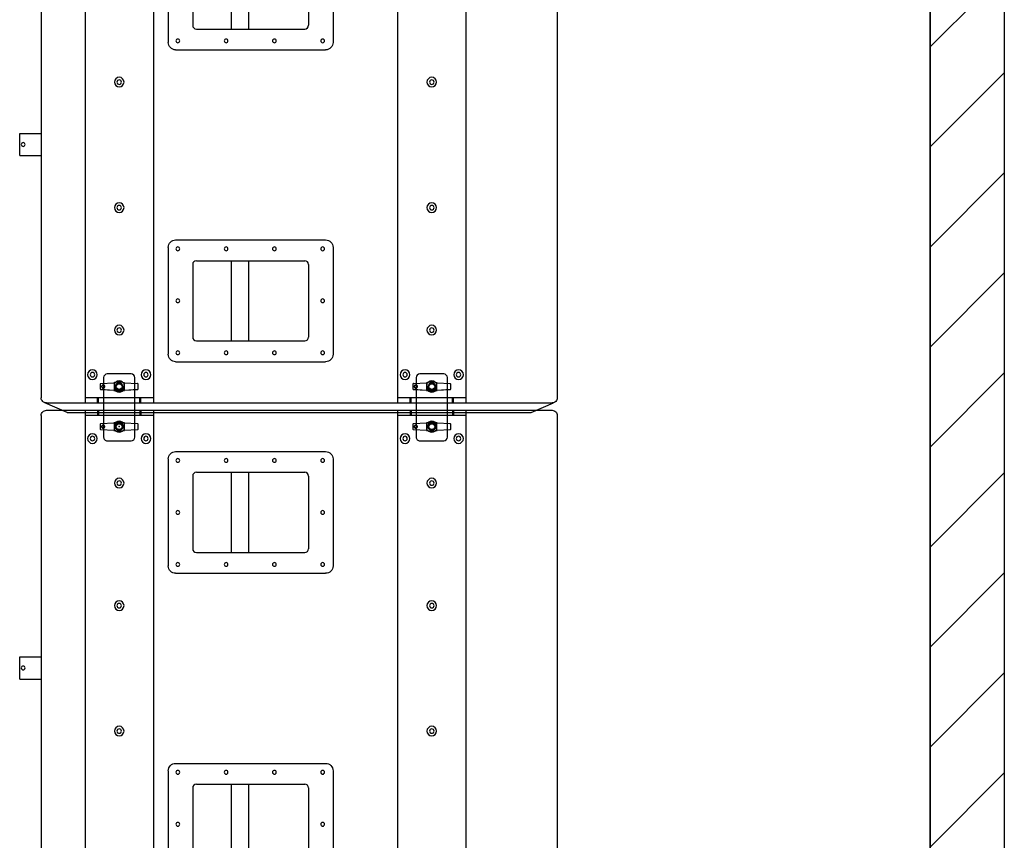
# Model space of a CAD drawing. Header units: millimetres. Extents: x 0 to 84100, y 0 to 59400.
# Tile 90 of 113: x 29910 to 30573, y 45494 to 46047. Entities that reach past the tile are written whole.
import ezdxf

# ---------------------------------------------------------------- set-up
doc = ezdxf.new("R2010")
doc.units = ezdxf.units.MM

# ---------------------------------------------------------------- blocks, each defined once
blk = doc.blocks.new('DV-PIN25 TOP')
at = {"linetype": 'Continuous'}
for p, q in [((-25.5, 3.1), (-25.5, -3.1)), ((-24.6, 4.1), (-7.1, 5.1)), ((-6.5, -4.9), (-6.5, 4.9)), ((-6.5, 4.8), (-6.5, -4.8)), ((6.5, 4.9), (6.5, -4.9)), ((6.5, -4.8), (6.5, 4.8)), ((7.1, 5.1), (24.6, 4.1)), ((25.5, -3.1), (25.5, 3.1)), ((-7.1, -5.1), (-24.6, -4.1)), ((24.6, -4.1), (7.1, -5.1))]:
    blk.add_line(p, q, dxfattribs=at)
for p, q in [((-25.5, 3.1), (-25.3, 3.1)), ((-25.3, -3.1), (-25.3, 3.1)), ((-7.1, 4.8), (-24.6, 3.8)), ((24.6, 3.8), (7.1, 4.8)), ((25.5, 3.1), (25.3, 3.1)), ((25.3, 3.1), (25.3, -3.1)), ((-25.5, -3.1), (-25.3, -3.1)), ((-24.6, -3.8), (-7.1, -4.8)), ((7.1, -4.8), (24.6, -3.8)), ((25.5, -3.1), (25.3, -3.1))]:
    blk.add_line(p, q, dxfattribs=at).dxf.unprotected_set("ltscale", 0)
for points in [[(-24.6, 4.1), (-24.6, 4), (-24.7, 4), (-24.7, 4), (-24.8, 4), (-24.9, 4), (-24.9, 4), (-25, 3.9), (-25, 3.9), (-25.1, 3.9), (-25.1, 3.8), (-25.2, 3.8), (-25.2, 3.7), (-25.3, 3.7), (-25.3, 3.6), (-25.3, 3.6), (-25.4, 3.5), (-25.4, 3.5), (-25.4, 3.4), (-25.4, 3.4), (-25.5, 3.3), (-25.5, 3.2), (-25.5, 3.2), (-25.5, 3.1), (-25.5, 3.1)], [(-19.4, 0), (-19.5, 0.4), (-19.6, 0.8), (-19.9, 1.3), (-20.3, 1.7), (-20.8, 2), (-21.3, 2.1), (-21.8, 2.1), (-22.3, 2), (-22.8, 1.7), (-23.1, 1.4), (-23.4, 1), (-23.6, 0.5), (-23.7, 0), (-23.6, -0.5), (-23.4, -1), (-23.1, -1.4), (-22.8, -1.7), (-22.3, -2), (-21.8, -2.1), (-21.3, -2.1), (-20.8, -2), (-20.3, -1.7), (-19.9, -1.3), (-19.6, -0.8), (-19.5, -0.4), (-19.4, 0)], [(-19.8, 0), (-19.8, -0.3), (-19.9, -0.8), (-20.2, -1.2), (-20.6, -1.5), (-21, -1.7), (-21.5, -1.7), (-21.9, -1.7), (-22.4, -1.5), (-22.7, -1.2), (-23, -0.9), (-23.2, -0.5), (-23.3, 0), (-23.2, 0.5), (-23, 0.9), (-22.7, 1.2), (-22.4, 1.5), (-21.9, 1.7), (-21.5, 1.7), (-21, 1.7), (-20.6, 1.5), (-20.2, 1.2), (-19.9, 0.8), (-19.8, 0.3), (-19.8, 0)], [(-6, 5.3), (-6, 5.3), (-6.1, 5.3), (-6.1, 5.2), (-6.2, 5.2), (-6.2, 5.2), (-6.2, 5.2), (-6.3, 5.2), (-6.3, 5.2), (-6.4, 5.2), (-6.4, 5.2), (-6.5, 5.1), (-6.5, 5.1), (-6.6, 5.1), (-6.6, 5.1), (-6.7, 5.1), (-6.7, 5.1), (-6.8, 5.1), (-6.8, 5.1), (-6.9, 5.1), (-6.9, 5.1), (-7, 5.1), (-7, 5.1), (-7.1, 5.1), (-7.1, 5.1)], [(-6.5, 4.9), (-6.4, 4.9), (-6.4, 4.9), (-6.4, 4.9), (-6.4, 5), (-6.4, 5), (-6.4, 5), (-6.4, 5), (-6.3, 5), (-6.3, 5), (-6.3, 5.1), (-6.3, 5.1), (-6.3, 5.1), (-6.2, 5.1), (-6.2, 5.1), (-6.2, 5.1), (-6.2, 5.2), (-6.1, 5.2), (-6.1, 5.2), (-6.1, 5.2), (-6.1, 5.2), (-6, 5.2), (-6, 5.2), (-6, 5.2), (-5.9, 5.3)], [(-6.5, 4.8), (-6.5, 4.8), (-6.5, 4.9), (-6.5, 4.9), (-6.5, 4.9), (-6.5, 4.9), (-6.5, 4.9), (-6.5, 4.9), (-6.5, 4.9), (-6.5, 4.9), (-6.5, 4.9), (-6.5, 4.9), (-6.5, 4.9), (-6.5, 4.9), (-6.5, 4.9), (-6.5, 4.9), (-6.5, 4.9), (-6.5, 4.9), (-6.5, 4.9), (-6.5, 4.9), (-6.5, 4.9), (-6.5, 4.9), (-6.5, 4.9), (-6.5, 4.9), (-6.5, 4.9)], [(-6, 5.3), (-6, 5.3), (-6, 5.3), (-6, 5.3), (-6, 5.3), (-6, 5.3), (-6, 5.3), (-6, 5.3), (-6, 5.3), (-6, 5.3), (-6, 5.3), (-6, 5.3), (-6, 5.3), (-6, 5.3), (-6, 5.3), (-6, 5.3), (-6, 5.3), (-6, 5.3), (-6, 5.3), (-6, 5.3), (-5.9, 5.3), (-5.9, 5.3), (-5.9, 5.3), (-5.9, 5.3), (-5.9, 5.3)], [(-5.9, 5.3), (-5.9, 5.3), (-5.9, 5.3), (-5.8, 5.3), (-5.8, 5.3), (-5.7, 5.3), (-5.7, 5.3), (-5.7, 5.4), (-5.6, 5.4), (-5.6, 5.4), (-5.5, 5.4), (-5.5, 5.4), (-5.5, 5.4), (-5.4, 5.4), (-5.4, 5.4), (-5.3, 5.5), (-5.3, 5.5), (-5.3, 5.5), (-5.2, 5.5), (-5.2, 5.5), (-5.2, 5.5), (-5.1, 5.5), (-5.1, 5.5), (-5.1, 5.5), (-5, 5.5)], [(5, 5.6), (5, 5.6), (5.1, 5.5), (5.1, 5.5), (5.1, 5.5), (5.2, 5.5), (5.2, 5.5), (5.2, 5.5), (5.3, 5.5), (5.3, 5.5), (5.4, 5.5), (5.4, 5.4), (5.4, 5.4), (5.5, 5.4), (5.5, 5.4), (5.6, 5.4), (5.6, 5.4), (5.6, 5.4), (5.7, 5.3), (5.7, 5.3), (5.8, 5.3), (5.8, 5.3), (5.9, 5.3), (5.9, 5.3), (5.9, 5.3)], [(5.9, 5.3), (6, 5.2), (6, 5.2), (6, 5.2), (6.1, 5.2), (6.1, 5.2), (6.1, 5.2), (6.2, 5.2), (6.2, 5.2), (6.2, 5.1), (6.2, 5.1), (6.3, 5.1), (6.3, 5.1), (6.3, 5.1), (6.3, 5.1), (6.3, 5), (6.4, 5), (6.4, 5), (6.4, 5), (6.4, 5), (6.4, 5), (6.5, 4.9), (6.5, 4.9), (6.5, 4.9), (6.5, 4.9)], [(6, 5.3), (6, 5.3), (6, 5.3), (6, 5.3), (6, 5.3), (6, 5.3), (6, 5.3), (6, 5.3), (6, 5.3), (6, 5.3), (6, 5.3), (6, 5.3), (6, 5.3), (6, 5.3), (6, 5.3), (6, 5.3), (6, 5.3), (6, 5.3), (6, 5.3), (6, 5.3), (6, 5.3), (6, 5.3), (6, 5.3), (5.9, 5.3), (5.9, 5.3)], [(7.1, 5.1), (7.1, 5.1), (7, 5.1), (7, 5.1), (6.9, 5.1), (6.9, 5.1), (6.8, 5.1), (6.8, 5.1), (6.7, 5.1), (6.7, 5.1), (6.6, 5.1), (6.6, 5.1), (6.5, 5.1), (6.5, 5.1), (6.4, 5.2), (6.4, 5.2), (6.3, 5.2), (6.3, 5.2), (6.3, 5.2), (6.2, 5.2), (6.2, 5.2), (6.1, 5.2), (6.1, 5.2), (6, 5.3), (6, 5.3)], [(6.5, 4.9), (6.5, 4.9), (6.5, 4.9), (6.5, 4.9), (6.5, 4.9), (6.5, 4.9), (6.5, 4.9), (6.5, 4.9), (6.5, 4.9), (6.5, 4.9), (6.5, 4.9), (6.5, 4.9), (6.5, 4.9), (6.5, 4.9), (6.5, 4.9), (6.5, 4.9), (6.5, 4.9), (6.5, 4.9), (6.5, 4.8), (6.5, 4.8), (6.5, 4.8), (6.5, 4.8), (6.5, 4.8), (6.5, 4.8), (6.5, 4.8)], [(25.5, 3.1), (25.5, 3.1), (25.5, 3.2), (25.5, 3.2), (25.5, 3.3), (25.4, 3.4), (25.4, 3.4), (25.4, 3.5), (25.4, 3.5), (25.3, 3.6), (25.3, 3.6), (25.3, 3.7), (25.2, 3.7), (25.2, 3.8), (25.1, 3.8), (25.1, 3.9), (25, 3.9), (25, 3.9), (24.9, 4), (24.9, 4), (24.8, 4), (24.7, 4), (24.7, 4), (24.6, 4), (24.6, 4.1)], [(-25.5, -3.1), (-25.5, -3.1), (-25.5, -3.2), (-25.5, -3.2), (-25.5, -3.3), (-25.4, -3.4), (-25.4, -3.4), (-25.4, -3.5), (-25.4, -3.5), (-25.3, -3.6), (-25.3, -3.7), (-25.3, -3.7), (-25.2, -3.7), (-25.2, -3.8), (-25.1, -3.8), (-25.1, -3.9), (-25, -3.9), (-25, -3.9), (-24.9, -4), (-24.9, -4), (-24.8, -4), (-24.7, -4), (-24.7, -4), (-24.6, -4), (-24.6, -4.1)], [(-7.1, -5.1), (-7.1, -5.1), (-7, -5.1), (-7, -5.1), (-6.9, -5.1), (-6.9, -5.1), (-6.8, -5.1), (-6.8, -5.1), (-6.7, -5.1), (-6.7, -5.1), (-6.6, -5.1), (-6.6, -5.1), (-6.5, -5.1), (-6.5, -5.1), (-6.4, -5.2), (-6.4, -5.2), (-6.3, -5.2), (-6.3, -5.2), (-6.2, -5.2), (-6.2, -5.2), (-6.1, -5.2), (-6.1, -5.2), (-6, -5.3), (-6, -5.3), (-6, -5.3)], [(-6.5, -4.9), (-6.5, -4.9), (-6.5, -4.9), (-6.5, -4.9), (-6.5, -4.9), (-6.5, -4.9), (-6.5, -4.9), (-6.5, -4.9), (-6.5, -4.9), (-6.5, -4.9), (-6.5, -4.9), (-6.5, -4.9), (-6.5, -4.9), (-6.5, -4.9), (-6.5, -4.9), (-6.5, -4.9), (-6.5, -4.9), (-6.5, -4.9), (-6.5, -4.9), (-6.5, -4.9), (-6.5, -4.9), (-6.5, -4.9), (-6.5, -4.9), (-6.5, -4.8), (-6.5, -4.8)], [(-5.9, -5.3), (-6, -5.3), (-6, -5.2), (-6, -5.2), (-6, -5.2), (-6.1, -5.2), (-6.1, -5.2), (-6.1, -5.2), (-6.2, -5.2), (-6.2, -5.1), (-6.2, -5.1), (-6.2, -5.1), (-6.2, -5.1), (-6.3, -5.1), (-6.3, -5.1), (-6.3, -5.1), (-6.3, -5), (-6.4, -5), (-6.4, -5), (-6.4, -5), (-6.4, -5), (-6.4, -4.9), (-6.4, -4.9), (-6.4, -4.9), (-6.5, -4.9)], [(-5.9, -5.3), (-5.9, -5.3), (-5.9, -5.3), (-5.9, -5.3), (-5.9, -5.3), (-5.9, -5.3), (-5.9, -5.3), (-5.9, -5.3), (-5.9, -5.3), (-5.9, -5.3), (-5.9, -5.3), (-5.9, -5.3), (-5.9, -5.3), (-5.9, -5.3), (-5.9, -5.3), (-5.9, -5.3), (-5.9, -5.3), (-6, -5.3), (-6, -5.3), (-6, -5.3), (-6, -5.3), (-6, -5.3), (-6, -5.3), (-6, -5.3), (-6, -5.3)], [(-5, -5.5), (-5, -5.5), (-5.1, -5.5), (-5.1, -5.5), (-5.1, -5.5), (-5.2, -5.5), (-5.2, -5.5), (-5.2, -5.5), (-5.3, -5.5), (-5.3, -5.5), (-5.4, -5.4), (-5.4, -5.4), (-5.4, -5.4), (-5.5, -5.4), (-5.5, -5.4), (-5.6, -5.4), (-5.6, -5.4), (-5.6, -5.4), (-5.7, -5.3), (-5.7, -5.3), (-5.8, -5.3), (-5.8, -5.3), (-5.8, -5.3), (-5.9, -5.3), (-5.9, -5.3)], [(5.9, -5.3), (5.9, -5.3), (5.9, -5.3), (5.8, -5.3), (5.8, -5.3), (5.7, -5.3), (5.7, -5.3), (5.6, -5.4), (5.6, -5.4), (5.6, -5.4), (5.5, -5.4), (5.5, -5.4), (5.4, -5.4), (5.4, -5.4), (5.4, -5.5), (5.3, -5.5), (5.3, -5.5), (5.2, -5.5), (5.2, -5.5), (5.2, -5.5), (5.1, -5.5), (5.1, -5.5), (5.1, -5.5), (5, -5.6), (5, -5.6)], [(6.5, -4.9), (6.5, -4.9), (6.5, -4.9), (6.5, -4.9), (6.4, -5), (6.4, -5), (6.4, -5), (6.4, -5), (6.4, -5), (6.3, -5.1), (6.3, -5.1), (6.3, -5.1), (6.3, -5.1), (6.3, -5.1), (6.2, -5.1), (6.2, -5.1), (6.2, -5.2), (6.1, -5.2), (6.1, -5.2), (6.1, -5.2), (6.1, -5.2), (6, -5.2), (6, -5.2), (6, -5.3), (5.9, -5.3)], [(5.9, -5.3), (5.9, -5.3), (5.9, -5.3), (5.9, -5.3), (5.9, -5.3), (5.9, -5.3), (5.9, -5.3), (5.9, -5.3), (5.9, -5.3), (5.9, -5.3), (5.9, -5.3), (5.9, -5.3), (5.9, -5.3), (5.9, -5.3), (5.9, -5.3), (6, -5.3), (6, -5.3), (6, -5.3), (6, -5.3), (6, -5.3), (6, -5.3), (6, -5.3), (6, -5.3), (6, -5.3), (6, -5.3)], [(6, -5.3), (6, -5.3), (6.1, -5.3), (6.1, -5.2), (6.1, -5.2), (6.2, -5.2), (6.2, -5.2), (6.3, -5.2), (6.3, -5.2), (6.4, -5.2), (6.4, -5.2), (6.5, -5.1), (6.5, -5.1), (6.6, -5.1), (6.6, -5.1), (6.7, -5.1), (6.7, -5.1), (6.8, -5.1), (6.8, -5.1), (6.9, -5.1), (6.9, -5.1), (7, -5.1), (7, -5.1), (7.1, -5.1), (7.1, -5.1)], [(6.5, -4.8), (6.5, -4.8), (6.5, -4.8), (6.5, -4.8), (6.5, -4.8), (6.5, -4.8), (6.5, -4.8), (6.5, -4.9), (6.5, -4.9), (6.5, -4.9), (6.5, -4.9), (6.5, -4.9), (6.5, -4.9), (6.5, -4.9), (6.5, -4.9), (6.5, -4.9), (6.5, -4.9), (6.5, -4.9), (6.5, -4.9), (6.5, -4.9), (6.5, -4.9), (6.5, -4.9), (6.5, -4.9), (6.5, -4.9), (6.5, -4.9)], [(24.6, -4.1), (24.6, -4), (24.7, -4), (24.7, -4), (24.8, -4), (24.9, -4), (24.9, -4), (25, -3.9), (25, -3.9), (25.1, -3.9), (25.1, -3.8), (25.2, -3.8), (25.2, -3.7), (25.3, -3.7), (25.3, -3.7), (25.3, -3.6), (25.4, -3.5), (25.4, -3.5), (25.4, -3.4), (25.4, -3.4), (25.5, -3.3), (25.5, -3.2), (25.5, -3.2), (25.5, -3.1), (25.5, -3.1)]]:
    blk.add_lwpolyline(points, dxfattribs=at)
for points in [[(-25.3, 3.1), (-25.3, 3.1), (-25.3, 3.1), (-25.3, 3.2), (-25.2, 3.2), (-25.2, 3.3), (-25.2, 3.3), (-25.2, 3.4), (-25.2, 3.4), (-25.2, 3.4), (-25.1, 3.5), (-25.1, 3.5), (-25.1, 3.5), (-25, 3.6), (-25, 3.6), (-25, 3.6), (-24.9, 3.6), (-24.9, 3.7), (-24.9, 3.7), (-24.8, 3.7), (-24.8, 3.7), (-24.7, 3.7), (-24.7, 3.7), (-24.6, 3.8), (-24.6, 3.8)], [(-19.4, 0), (-19.5, 0), (-19.5, 0), (-19.5, 0), (-19.5, 0), (-19.5, 0), (-19.5, 0), (-19.5, 0), (-19.5, 0), (-19.6, 0), (-19.6, 0), (-19.6, 0), (-19.6, 0), (-19.6, 0), (-19.6, 0), (-19.6, 0), (-19.6, 0), (-19.7, 0), (-19.7, 0), (-19.7, 0), (-19.7, 0), (-19.7, 0), (-19.7, 0), (-19.7, 0), (-19.8, 0)], [(-7.1, 4.8), (-7.1, 4.8), (-7.1, 4.8), (-7, 4.8), (-7, 4.8), (-7, 4.8), (-7, 4.8), (-6.9, 4.8), (-6.9, 4.8), (-6.9, 4.8), (-6.9, 4.8), (-6.8, 4.8), (-6.8, 4.8), (-6.8, 4.8), (-6.7, 4.8), (-6.7, 4.8), (-6.7, 4.8), (-6.7, 4.8), (-6.6, 4.8), (-6.6, 4.8), (-6.6, 4.8), (-6.6, 4.8), (-6.5, 4.8), (-6.5, 4.8), (-6.5, 4.8)], [(6.5, 4.8), (6.5, 4.8), (6.6, 4.8), (6.6, 4.8), (6.6, 4.8), (6.6, 4.8), (6.7, 4.8), (6.7, 4.8), (6.7, 4.8), (6.7, 4.8), (6.8, 4.8), (6.8, 4.8), (6.8, 4.8), (6.8, 4.8), (6.9, 4.8), (6.9, 4.8), (6.9, 4.8), (6.9, 4.8), (7, 4.8), (7, 4.8), (7, 4.8), (7.1, 4.8), (7.1, 4.8), (7.1, 4.8), (7.1, 4.8)], [(24.6, 3.8), (24.6, 3.8), (24.7, 3.7), (24.7, 3.7), (24.8, 3.7), (24.8, 3.7), (24.9, 3.7), (24.9, 3.7), (24.9, 3.6), (25, 3.6), (25, 3.6), (25, 3.6), (25.1, 3.5), (25.1, 3.5), (25.1, 3.5), (25.2, 3.4), (25.2, 3.4), (25.2, 3.4), (25.2, 3.3), (25.2, 3.3), (25.2, 3.2), (25.3, 3.2), (25.3, 3.1), (25.3, 3.1), (25.3, 3.1)], [(-24.6, -3.8), (-24.6, -3.8), (-24.7, -3.7), (-24.7, -3.7), (-24.8, -3.7), (-24.8, -3.7), (-24.9, -3.7), (-24.9, -3.7), (-24.9, -3.7), (-25, -3.6), (-25, -3.6), (-25, -3.6), (-25.1, -3.5), (-25.1, -3.5), (-25.1, -3.5), (-25.2, -3.4), (-25.2, -3.4), (-25.2, -3.4), (-25.2, -3.3), (-25.2, -3.3), (-25.2, -3.2), (-25.3, -3.2), (-25.3, -3.1), (-25.3, -3.1), (-25.3, -3.1)], [(-6.5, -4.8), (-6.5, -4.8), (-6.5, -4.8), (-6.6, -4.8), (-6.6, -4.8), (-6.6, -4.8), (-6.6, -4.8), (-6.7, -4.8), (-6.7, -4.8), (-6.7, -4.8), (-6.7, -4.8), (-6.8, -4.8), (-6.8, -4.8), (-6.8, -4.8), (-6.9, -4.8), (-6.9, -4.8), (-6.9, -4.8), (-6.9, -4.8), (-7, -4.8), (-7, -4.8), (-7, -4.8), (-7, -4.8), (-7.1, -4.8), (-7.1, -4.8), (-7.1, -4.8)], [(7.1, -4.8), (7.1, -4.8), (7.1, -4.8), (7.1, -4.8), (7, -4.8), (7, -4.8), (7, -4.8), (6.9, -4.8), (6.9, -4.8), (6.9, -4.8), (6.9, -4.8), (6.8, -4.8), (6.8, -4.8), (6.8, -4.8), (6.8, -4.8), (6.7, -4.8), (6.7, -4.8), (6.7, -4.8), (6.7, -4.8), (6.6, -4.8), (6.6, -4.8), (6.6, -4.8), (6.6, -4.8), (6.5, -4.8), (6.5, -4.8)], [(25.3, -3.1), (25.3, -3.1), (25.3, -3.1), (25.3, -3.2), (25.2, -3.2), (25.2, -3.3), (25.2, -3.3), (25.2, -3.4), (25.2, -3.4), (25.2, -3.4), (25.1, -3.5), (25.1, -3.5), (25.1, -3.5), (25, -3.6), (25, -3.6), (25, -3.6), (24.9, -3.7), (24.9, -3.7), (24.9, -3.7), (24.8, -3.7), (24.8, -3.7), (24.7, -3.7), (24.7, -3.7), (24.6, -3.8), (24.6, -3.8)]]:
    blk.add_lwpolyline(points, dxfattribs=at).dxf.unprotected_set("ltscale", 0)
blk.add_circle((0, 0), 4.4, dxfattribs=at)
blk.add_circle((0, 0), 3.9, dxfattribs=at).dxf.unprotected_set("ltscale", 0)
for centre, radius, start, end in [((-7.4, 10.1), 5, 286.9511, 306.3999), ((0, -15.5), 21.6, 76.6974, 103.5126), ((0, 0), 7.5, 53.6001, 126.3999), ((7.4, 10.1), 5, 233.6001, 253.1195), ((-7.4, -10.1), 5, 53.6001, 72.9302), ((0, 15.5), 21.6, 256.5256, 283.2663), ((0, 0), 7.5, 233.6001, 306.3999), ((7.4, -10.1), 5, 106.9997, 126.3999)]:
    blk.add_arc(centre, radius, start, end, dxfattribs=at)
for centre, radius, start, end in [((-7.4, 10.3), 5.3, 296.7477, 306.3999), ((0, 0.2), 7.2, 53.6001, 126.3999), ((7.4, 10.3), 5.3, 233.6001, 242.8141), ((-7.4, -10.3), 5.3, 53.6001, 63.0825), ((0, -0.2), 7.2, 233.6001, 306.3999), ((7.4, -10.3), 5.3, 117.3482, 126.3999)]:
    blk.add_arc(centre, radius, start, end, dxfattribs=at).dxf.unprotected_set("ltscale", 0)
for centre, major_axis, ratio, start_param, end_param in [((-24.5, 3.8), (-0.017, 0.299), 0.204393, 0, 1.558898), ((-7.1, 4.8), (-0.017, 0.299), 0.059214, 0, 1.567349), ((-4.3, 5.8), (-0.178, 0.241), 0.510327, 5.317856, 6.283185), ((4.3, 5.8), (0.178, 0.241), 0.510327, 0, 0.965329), ((7.1, 4.8), (0.017, 0.299), 0.059203, 4.715836, 6.283185), ((24.5, 3.8), (0.017, 0.299), 0.204379, 4.724287, 6.283185), ((-24.5, -3.8), (-0.017, -0.299), 0.204393, 4.724288, 6.283185), ((-7.1, -4.8), (-0.017, -0.299), 0.059214, 4.715836, 6.283185), ((-4.3, -5.8), (-0.178, -0.241), 0.510327, 0, 0.965329), ((4.3, -5.8), (0.178, -0.241), 0.510327, 5.317856, 6.283185), ((7.1, -4.8), (0.017, -0.299), 0.059203, 0, 1.56735), ((24.5, -3.8), (0.017, -0.299), 0.204379, 0, 1.558898)]:
    blk.add_ellipse(centre, major_axis=major_axis, ratio=ratio, start_param=start_param, end_param=end_param, dxfattribs=at).dxf.unprotected_set("ltscale", 0)
blk = doc.blocks.new('DV-ANGLESS')
at = {"linetype": 'Continuous'}
for p, q in [((-17, 16), (-17, -16)), ((68, 21), (-12, 21)), ((73, -16), (73, 16)), ((0, 5), (2, 5)), ((52, 5), (54, 5)), ((2, -5), (0, -5)), ((54, -5), (52, -5)), ((-12, -21), (68, -21))]:
    blk.add_line(p, q, dxfattribs=at)
for centre, start, end in [((-12, 16), 90, 180), ((68, 16), 0, 90), ((0, 0), 90, 270), ((2, 0), 270, 90), ((52, 0), 90, 270), ((54, 0), 270, 90), ((-12, -16), 180, 270), ((68, -16), 270, 0)]:
    blk.add_arc(centre, 5, start, end, dxfattribs=at)
blk = doc.blocks.new('DV-SUB SIDE')
for p, q in [((-104.99979, 719.99856), (-104.99979, 38.999922)), ((-97.999804, 726.998546), (582.998834, 726.998546)), ((-45.999908, 726.998546), (-45.999908, 31.999936)), ((45.999908, 719.99856), (-45.999908, 719.99856)), ((-28.999942, 726.998546), (-28.999942, 719.99856)), ((-27.999944, 726.998546), (-27.999944, 719.99856)), ((27.999944, 726.998546), (27.999944, 719.99856)), ((28.999942, 726.998546), (28.999942, 719.99856)), ((45.999908, 726.998546), (45.999908, 31.999936)), ((374.99925, 726.998546), (374.99925, 31.999936)), ((466.999066, 719.99856), (374.99925, 719.99856)), ((391.999216, 726.998546), (391.999216, 719.99856)), ((392.999214, 726.998546), (392.999214, 719.99856)), ((448.999102, 726.998546), (448.999102, 719.99856)), ((449.9991, 726.998546), (449.9991, 719.99856)), ((466.999066, 726.998546), (466.999066, 31.999936)), ((589.99882, 719.99856), (589.99882, 38.999922)), ((75.999848, 671.498657), (277.999444, 671.498657)), ((65.999868, 661.498677), (65.999868, 517.498965)), ((287.999424, 661.498677), (287.999424, 517.498965)), ((98.999802, 638.498713), (98.999802, 540.498929)), ((103.999802, 643.498713), (249.99949, 643.498713)), ((150.999698, 643.498713), (150.999698, 535.498929)), ((173.999652, 643.498713), (173.999652, 535.498929)), ((254.99949, 638.498713), (254.99949, 540.498929)), ((103.999802, 535.498929), (249.99949, 535.498929)), ((75.999848, 507.498985), (277.999444, 507.498985)), ((-133.999732, 364.99927), (-133.999732, 394.99921)), ((-133.999732, 394.99921), (-104.99979, 394.99921)), ((-133.999732, 364.99927), (-104.99979, 364.99927)), ((65.999868, 241.499517), (65.999868, 97.499805)), ((75.999848, 251.499497), (277.999444, 251.499497)), ((287.999424, 241.499517), (287.999424, 97.499805)), ((98.999802, 218.499553), (98.999802, 120.499769)), ((103.999802, 223.499553), (249.99949, 223.499553)), ((150.999698, 223.499553), (150.999698, 115.499769)), ((173.999652, 223.499553), (173.999652, 115.499769)), ((254.99949, 218.499553), (254.99949, 120.499769)), ((103.999802, 115.499769), (249.99949, 115.499769)), ((75.999848, 87.499825), (277.999444, 87.499825)), ((-69.99986, 18.999962), (-99.9998, 32.291731)), ((-97.999804, 31.999936), (582.998834, 31.999936)), ((45.999908, 38.999922), (-45.999908, 38.999922)), ((-28.999942, 31.999936), (-28.999942, 38.999922)), ((-27.999944, 31.999936), (-27.999944, 38.999922)), ((27.999944, 31.999936), (27.999944, 38.999922)), ((28.999942, 31.999936), (28.999942, 38.999922)), ((466.999066, 38.999922), (374.99925, 38.999922)), ((391.999216, 31.999936), (391.999216, 38.999922)), ((392.999214, 31.999936), (392.999214, 38.999922)), ((448.999102, 31.999936), (448.999102, 38.999922)), ((449.9991, 31.999936), (449.9991, 38.999922)), ((554.99889, 18.999962), (584.99883, 32.291731)), ((-69.99986, 18.999962), (554.99889, 18.999962))]:
    blk.add_line(p, q)
for centre, start, end in [((103.999802, 638.498713), 90, 180), ((249.99949, 638.498713), 0, 90), ((103.999802, 540.498929), 180, 270), ((249.99949, 540.498929), 270, 0), ((103.999802, 218.499553), 90, 180), ((249.99949, 218.499553), 0, 90), ((103.999802, 120.499769), 180, 270), ((249.99949, 120.499769), 270, 0)]:
    blk.add_arc(centre, 5, start, end)
at = {"extrusion": (0, 0, -1)}
for centre, major_axis, start_param, end_param in [((-97.999804, 719.99856), (-4.949738, 4.949738), 5.4977871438, 7.0685834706), ((582.998834, 719.99856), (4.949738, 4.949738), -0.7853981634, 0.7853981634), ((0, 704.99859), (3.535527, 3.535527), 3.926990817, 10.2101761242), ((420.999158, 704.99859), (3.535527, 3.535527), 3.926990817, 10.2101761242), ((-35.999928, 688.998622), (-4.596185, 4.596185), 5.4977871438, 11.780972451), ((-35.999928, 688.998622), (2.121316, 2.121316), 3.926990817, 10.2101761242), ((35.999928, 688.998622), (4.596185, 4.596185), 3.926990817, 10.2101761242), ((35.999928, 688.998622), (2.121316, 2.121316), 3.926990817, 10.2101761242), ((384.99923, 688.998622), (-4.596185, 4.596185), 5.4977871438, 11.780972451), ((384.99923, 688.998622), (2.121316, 2.121316), 3.926990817, 10.2101761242), ((456.999086, 688.998622), (4.596185, 4.596185), 3.926990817, 10.2101761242), ((456.999086, 688.998622), (2.121316, 2.121316), 3.926990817, 10.2101761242), ((75.999848, 661.498677), (-7.071054, 7.071054), 5.4977871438, 7.0685834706), ((277.999444, 661.498677), (-7.071054, 7.071054), 0.7853981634, 2.3561944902), ((78.999842, 659.498681), (1.767763, 1.767763), 3.926990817, 10.2101761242), ((143.999712, 659.498681), (1.767763, 1.767763), 3.926990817, 10.2101761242), ((208.999582, 659.498681), (1.767763, 1.767763), 3.926990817, 10.2101761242), ((273.999452, 659.498681), (1.767763, 1.767763), 3.926990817, 10.2101761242), ((0, 628.998742), (-4.596185, 4.596185), 5.4977871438, 11.780972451), ((0, 628.998742), (2.121316, 2.121316), 3.926990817, 10.2101761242), ((420.999158, 628.998742), (-4.596185, 4.596185), 5.4977871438, 11.780972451), ((420.999158, 628.998742), (2.121316, 2.121316), 3.926990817, 10.2101761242), ((78.999842, 589.498821), (1.767763, 1.767763), 3.926990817, 10.2101761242), ((273.999452, 589.498821), (1.767763, 1.767763), 3.926990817, 10.2101761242), ((75.999848, 517.498965), (7.071054, 7.071054), 2.3561944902, 3.926990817), ((78.999842, 519.498961), (1.767763, 1.767763), 3.926990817, 10.2101761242), ((143.999712, 519.498961), (1.767763, 1.767763), 3.926990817, 10.2101761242), ((208.999582, 519.498961), (1.767763, 1.767763), 3.926990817, 10.2101761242), ((273.999452, 519.498961), (1.767763, 1.767763), 3.926990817, 10.2101761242), ((277.999444, 517.498965), (7.071054, 7.071054), 0.7853981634, 2.3561944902), ((0, 463.999072), (-4.596185, 4.596185), 5.4977871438, 11.780972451), ((0, 463.999072), (2.121316, 2.121316), 3.926990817, 10.2101761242), ((420.999158, 463.999072), (-4.596185, 4.596185), 5.4977871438, 11.780972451), ((420.999158, 463.999072), (2.121316, 2.121316), 3.926990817, 10.2101761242), ((-129.316251, 379.99924), (1.779815, 1.779815), 3.926990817, 10.2101761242), ((0, 294.99941), (-4.596185, 4.596185), 5.4977871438, 11.780972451), ((0, 294.99941), (2.121316, 2.121316), 3.926990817, 10.2101761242), ((420.999158, 294.99941), (-4.596185, 4.596185), 5.4977871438, 11.780972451), ((420.999158, 294.99941), (2.121316, 2.121316), 3.926990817, 10.2101761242), ((75.999848, 241.499517), (-7.071054, 7.071054), 5.4977871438, 7.0685834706), ((78.999842, 239.499521), (-1.767763, 1.767763), 5.4977871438, 11.780972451), ((143.999712, 239.499521), (-1.767763, 1.767763), 5.4977871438, 11.780972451), ((208.999582, 239.499521), (-1.767763, 1.767763), 5.4977871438, 11.780972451), ((273.999452, 239.499521), (-1.767763, 1.767763), 5.4977871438, 11.780972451), ((277.999444, 241.499517), (-7.071054, 7.071054), 0.7853981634, 2.3561944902), ((78.999842, 169.499661), (-1.767763, 1.767763), 5.4977871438, 11.780972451), ((273.999452, 169.499661), (-1.767763, 1.767763), 5.4977871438, 11.780972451), ((0, 129.99974), (4.596185, 4.596185), 3.926990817, 10.2101761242), ((0, 129.99974), (4.596185, 4.596185), 3.926990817, 10.2101761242), ((0, 129.99974), (-2.121316, 2.121316), 5.4977871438, 11.780972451), ((0, 129.99974), (-2.121316, 2.121316), 5.4977871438, 11.780972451), ((420.999158, 129.99974), (4.596185, 4.596185), 3.926990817, 10.2101761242), ((420.999158, 129.99974), (4.596185, 4.596185), 3.926990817, 10.2101761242), ((420.999158, 129.99974), (-2.121316, 2.121316), 5.4977871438, 11.780972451), ((420.999158, 129.99974), (-2.121316, 2.121316), 5.4977871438, 11.780972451), ((75.999848, 97.499805), (7.071054, 7.071054), 2.3561944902, 3.926990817), ((78.999842, 99.499801), (-1.767763, 1.767763), 5.4977871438, 11.780972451), ((143.999712, 99.499801), (-1.767763, 1.767763), 5.4977871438, 11.780972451), ((208.999582, 99.499801), (-1.767763, 1.767763), 5.4977871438, 11.780972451), ((273.999452, 99.499801), (-1.767763, 1.767763), 5.4977871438, 11.780972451), ((277.999444, 97.499805), (7.071054, 7.071054), 0.7853981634, 2.3561944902), ((-35.999928, 69.99986), (4.596185, 4.596185), 3.926990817, 10.2101761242), ((-35.999928, 69.99986), (-2.121316, 2.121316), 5.4977871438, 11.780972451), ((35.999928, 69.99986), (4.596185, 4.596185), 3.926990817, 10.2101761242), ((35.999928, 69.99986), (-2.121316, 2.121316), 5.4977871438, 11.780972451), ((384.99923, 69.99986), (4.596185, 4.596185), 3.926990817, 10.2101761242), ((384.99923, 69.99986), (-2.121316, 2.121316), 5.4977871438, 11.780972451), ((456.999086, 69.99986), (4.596185, 4.596185), 3.926990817, 10.2101761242), ((456.999086, 69.99986), (-2.121316, 2.121316), 5.4977871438, 11.780972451), ((0, 53.999892), (3.535527, 3.535527), 3.926990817, 10.2101761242), ((420.999158, 53.999892), (3.535527, 3.535527), 3.926990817, 10.2101761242), ((-97.999804, 38.999922), (4.949738, 4.949738), 2.3561944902, 3.926990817), ((582.998834, 38.999922), (-4.949738, 4.949738), 2.3561944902, 3.926990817)]:
    blk.add_ellipse(centre, major_axis=major_axis, ratio=1, start_param=start_param, end_param=end_param, dxfattribs=at)
blk.add_point((0, 0))

msp = doc.modelspace()

# ---------------------------------------------------------------- hatches: boundary and pattern name
h = msp.add_hatch()
h.set_pattern_fill('ANSI31', color=8, scale=15, style=0)
h.set_pattern_definition([(45, (-10988.497, 29841.24), (-33.67596, 33.67596), [])])
h.paths.add_polyline_path([(30522.877, 46545.875), (30572.877, 46545.875), (30572.877, 44545.875), (30522.877, 44545.875)])

# ---------------------------------------------------------------- linework, layer by layer
at = {"color": 8}
msp.add_line((30522.877, 47838.267), (30522.877, 41708.267), dxfattribs=at)
msp.add_lwpolyline([(30522.877, 46545.875), (30572.877, 46545.875), (30572.877, 44545.875), (30522.877, 44545.875)], close=True, dxfattribs=at)
msp.add_lwpolyline([(30522.877, 46545.875), (30572.877, 46545.875), (30572.877, 44545.875), (30522.877, 44545.875)], close=True, dxfattribs=at)

# ---------------------------------------------------------------- block references
at = {"color": 8, "xscale": 0.5, "yscale": 0.5, "zscale": 0.5}
for name, p in [('DV-SUB SIDE', (29976.876, 45772.615)), ('DV-PIN25 TOP', (29976.876, 45799.615)), ('DV-PIN25 TOP', (30187.376, 45799.615)), ('DV-SUB SIDE', (29976.876, 45420.116)), ('DV-PIN25 TOP', (29976.876, 45772.615)), ('DV-PIN25 TOP', (30187.376, 45772.615))]:
    msp.add_blockref(name, p, dxfattribs=at)
at = {"color": 8, "xscale": 0.5, "yscale": 0.5, "zscale": 0.5, "rotation": 270}
for p in [(29976.876, 45799.615), (30187.376, 45799.615)]:
    msp.add_blockref('DV-ANGLESS', p, dxfattribs=at)

doc.saveas('drawing.dxf')
